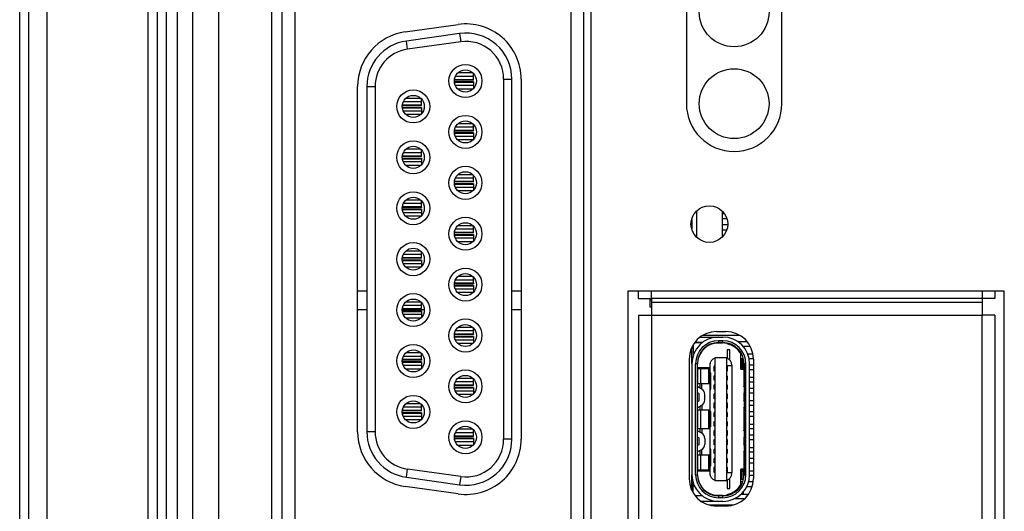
# Model space of a CAD drawing. Header units: millimetres. Extents: x 0 to 594, y 1 to 420.
# Tile 84 of 214: x 86 to 113, y 259 to 273. Entities that reach past the tile are written whole.
import ezdxf

# ---------------------------------------------------------------- set-up
doc = ezdxf.new("R2010")
doc.units = ezdxf.units.MM
doc.header["$LTSCALE"] = 32.67
for name, color, linetype in [('10137065C_DXF_CONTINUOUS_LINE', 7, 'CONTINUOUS'), ('20021212-000DXF_CONTINUOUS_LINE', 7, 'CONTINUOUS'), ('61753N-0_DXF_CONTINUOUS_LINE', 7, 'CONTINUOUS'), ('61756N-1_DXF_CONTINUOUS_LINE', 7, 'CONTINUOUS'), ('61757N-0_DXF_CONTINUOUS_LINE', 7, 'CONTINUOUS'), ('61786N-2_DXF_CONTINUOUS_LINE', 7, 'CONTINUOUS'), ('61787N-0_DXF_CONTINUOUS_LINE', 7, 'CONTINUOUS'), ('618015231321DXF_CONTINUOUS_LINE', 7, 'CONTINUOUS'), ('61852N-2_DXF_CONTINUOUS_LINE', 7, 'CONTINUOUS'), ('CPU-BOARD_DXF_CONTINUOUS_LINE', 7, 'CONTINUOUS'), ('WRUTH_434351DXF_CONTINUOUS_LINE', 7, 'CONTINUOUS')]:
    doc.layers.add(name, color=color, linetype=linetype)

msp = doc.modelspace()

# ---------------------------------------------------------------- linework, layer by layer
at = {"layer": '10137065C_DXF_CONTINUOUS_LINE', "color": 7, "linetype": 'Continuous'}
for p, q in [((104.7669, 263.7747), (104.7669, 263.7587)), ((104.7715, 263.7837), (104.7769, 263.7837)), ((104.7769, 263.7943), (104.7769, 263.5162)), ((105.0126, 263.8587), (104.8097, 263.8587)), ((105.0289, 263.8687), (104.8193, 263.8687)), ((104.9693, 264.0187), (105.5869, 264.0187)), ((105.3624, 263.8587), (105.5769, 263.8587)), ((105.5869, 263.9187), (105.4669, 263.9187)), ((105.5869, 263.8687), (105.4669, 263.8687)), ((105.5769, 263.8687), (105.5769, 263.8587)), ((105.6019, 263.8578), (105.6019, 263.8685)), ((105.7019, 263.8449), (105.7019, 263.8337)), ((105.764, 263.8161), (105.8271, 263.8161)), ((105.8419, 263.7827), (105.8419, 263.809)), ((104.7419, 263.7137), (104.7769, 263.7137)), ((104.7769, 263.7587), (104.7588, 263.7587)), ((105.7019, 263.6712), (105.7019, 263.4416)), ((105.7769, 263.6712), (105.7019, 263.6712)), ((105.7769, 263.4212), (105.7769, 263.6712)), ((105.9269, 263.7574), (105.9269, 263.7286)), ((106.0769, 263.1462), (106.0769, 263.5564)), ((104.7609, 263.4537), (104.7419, 263.4537)), ((104.7419, 263.2937), (104.7419, 260.2737)), ((104.8419, 260.2737), (104.8419, 263.2937)), ((104.8919, 260.2737), (104.8919, 263.2937)), ((105.2269, 263.2788), (105.2269, 260.2886)), ((105.3494, 263.0887), (105.3494, 263.2287)), ((105.3494, 263.2287), (105.3644, 263.2287)), ((105.3644, 263.4562), (105.3644, 260.1112)), ((105.6894, 263.4562), (105.3644, 263.4562)), ((105.4894, 263.4587), (105.4894, 263.4562)), ((105.4894, 263.4587), (105.5644, 263.4587)), ((105.5644, 263.4562), (105.5644, 263.4587)), ((105.6894, 260.1112), (105.6894, 263.4562)), ((105.6894, 263.2462), (105.8269, 263.2462)), ((105.8269, 263.2337), (105.6894, 263.2337)), ((105.6948, 263.2287), (105.6948, 263.0887)), ((105.7019, 263.2287), (105.6948, 263.2287)), ((105.7019, 263.2337), (105.7019, 263.2462)), ((105.7019, 263.2287), (105.7019, 263.0887)), ((105.74, 263.4212), (105.7769, 263.4212)), ((105.8269, 263.2562), (105.8269, 263.2462)), ((105.8269, 263.2337), (105.8269, 260.3337)), ((106.0894, 263.2837), (106.0769, 263.2837)), ((106.0894, 263.4133), (106.0894, 263.1462)), ((106.1244, 263.4133), (106.0894, 263.4133)), ((106.1244, 263.4133), (106.1244, 263.2087)), ((106.1394, 263.1462), (106.1394, 263.4103)), ((106.1619, 263.2937), (106.1619, 260.2737)), ((106.2119, 260.2737), (106.2119, 263.2937)), ((106.3119, 260.2737), (106.3119, 263.2937)), ((105.2269, 263.1837), (104.8919, 263.1837)), ((104.9019, 262.7587), (104.9019, 263.1587)), ((105.2269, 263.1587), (104.9019, 263.1587)), ((104.9619, 263.1837), (104.9619, 263.1587)), ((105.0119, 263.1587), (105.0119, 263.1837)), ((105.2475, 263.0494), (105.2475, 262.5979)), ((105.2519, 262.5987), (105.2519, 263.0487)), ((105.2572, 263.0487), (105.2519, 263.0487)), ((105.2572, 262.5987), (105.2572, 263.0487)), ((105.3644, 263.0887), (105.3494, 263.0887)), ((105.3494, 262.8487), (105.3494, 262.9687)), ((105.3494, 262.9687), (105.3644, 262.9687)), ((105.3644, 263.2245), (105.3594, 263.2245)), ((105.3644, 263.0928), (105.3594, 263.0928)), ((105.3644, 262.9645), (105.3594, 262.9645)), ((105.7019, 262.9687), (105.6894, 262.9687)), ((105.6948, 263.0887), (105.7019, 263.0887)), ((105.7019, 262.9687), (105.7019, 262.8487)), ((106.0769, 263.1462), (106.1519, 263.1462)), ((106.0894, 263.2087), (106.1244, 263.2087)), ((106.1519, 263.1462), (106.1519, 262.6637)), ((104.9019, 262.7587), (105.2269, 262.7587)), ((104.9619, 262.7587), (104.9619, 262.6324)), ((105.0119, 262.6056), (105.0119, 262.7587)), ((105.3644, 262.8487), (105.3494, 262.8487)), ((105.3494, 262.5987), (105.3494, 262.7187)), ((105.3494, 262.7187), (105.3644, 262.7187)), ((105.3644, 262.8528), (105.3594, 262.8528)), ((105.3644, 262.7145), (105.3594, 262.7145)), ((105.6894, 262.8487), (105.7019, 262.8487)), ((105.7019, 262.7187), (105.6894, 262.7187)), ((105.7019, 262.7187), (105.7019, 262.5987)), ((104.9284, 262.4809), (104.8919, 262.4997)), ((104.9971, 262.6142), (104.9055, 262.6615)), ((104.9419, 262.3087), (104.9419, 262.4587)), ((105.0919, 262.3087), (105.0919, 262.4587)), ((105.2519, 262.5987), (105.2572, 262.5987)), ((105.254, 262.5986), (105.2572, 262.5987)), ((105.3644, 262.5987), (105.3494, 262.5987)), ((105.3494, 262.3387), (105.3494, 262.4787)), ((105.3494, 262.4787), (105.3644, 262.4787)), ((105.3644, 262.6028), (105.3594, 262.6028)), ((105.3644, 262.4745), (105.3594, 262.4745)), ((105.6894, 262.5987), (105.7019, 262.5987)), ((105.6948, 262.4787), (105.6948, 262.3387)), ((105.7019, 262.4787), (105.6948, 262.4787)), ((105.7019, 262.4787), (105.7019, 262.3387)), ((106.1619, 262.4997), (106.1519, 262.4945)), ((106.1519, 262.4945), (106.1519, 262.2728)), ((106.1619, 262.4761), (106.1519, 262.4618)), ((104.8919, 262.2677), (104.9284, 262.2865)), ((104.9055, 262.1059), (104.9971, 262.1531)), ((105.0119, 262.1617), (105.0119, 262.0337)), ((105.3644, 262.3387), (105.3494, 262.3387)), ((105.3494, 262.0887), (105.3494, 262.2287)), ((105.3494, 262.2287), (105.3644, 262.2287)), ((105.3644, 262.3428), (105.3594, 262.3428)), ((105.3644, 262.2245), (105.3594, 262.2245)), ((105.7019, 262.2287), (105.6894, 262.2287)), ((105.6948, 262.3387), (105.7019, 262.3387)), ((105.7019, 262.2287), (105.7019, 262.0887)), ((106.1519, 262.2875), (106.1619, 262.3018)), ((106.1519, 262.2728), (106.1619, 262.2677)), ((104.9019, 261.5337), (104.9019, 262.0337)), ((105.2269, 262.0337), (104.9019, 262.0337)), ((104.9619, 262.135), (104.9619, 262.0337)), ((105.2475, 261.9938), (105.2475, 261.5735)), ((105.2519, 261.6087), (105.2519, 261.9587)), ((105.2572, 261.6087), (105.2572, 261.9587)), ((105.3644, 262.0887), (105.3494, 262.0887)), ((105.3494, 261.8487), (105.3494, 261.9687)), ((105.3494, 261.9687), (105.3644, 261.9687)), ((105.3644, 262.0928), (105.3594, 262.0928)), ((105.3644, 261.9645), (105.3594, 261.9645)), ((105.6894, 262.0887), (105.7019, 262.0887)), ((105.7019, 261.9687), (105.6894, 261.9687)), ((105.7019, 261.9687), (105.7019, 261.8487)), ((106.1519, 262.1037), (106.1519, 261.4637)), ((106.1619, 261.9042), (106.1519, 261.8683)), ((105.3644, 261.8487), (105.3494, 261.8487)), ((105.3494, 261.5987), (105.3494, 261.7187)), ((105.3494, 261.7187), (105.3644, 261.7187)), ((105.3644, 261.8528), (105.3594, 261.8528)), ((105.3644, 261.7145), (105.3594, 261.7145)), ((105.6894, 261.8487), (105.7019, 261.8487)), ((105.7019, 261.7187), (105.6894, 261.7187)), ((105.7019, 261.7187), (105.7019, 261.5987)), ((106.1519, 261.6991), (106.1619, 261.6632)), ((104.9019, 261.5337), (105.2269, 261.5337)), ((104.9971, 261.4142), (104.9055, 261.4615)), ((104.9619, 261.5337), (104.9619, 261.4324)), ((105.0119, 261.5337), (105.0119, 261.4056)), ((105.3644, 261.5987), (105.3494, 261.5987)), ((105.3494, 261.3387), (105.3494, 261.4787)), ((105.3494, 261.4787), (105.3644, 261.4787)), ((105.3644, 261.6028), (105.3594, 261.6028)), ((105.3644, 261.4745), (105.3594, 261.4745)), ((105.6894, 261.5987), (105.7019, 261.5987)), ((105.7019, 261.4787), (105.6894, 261.4787)), ((105.7019, 261.4787), (105.7019, 261.3387)), ((104.9284, 261.2809), (104.8919, 261.2997)), ((104.9284, 261.0865), (104.8919, 261.0677)), ((104.9419, 261.1087), (104.9419, 261.2587)), ((105.0919, 261.2587), (105.0919, 261.1087)), ((105.3644, 261.3387), (105.3494, 261.3387)), ((105.3494, 261.0887), (105.3494, 261.2287)), ((105.3494, 261.2287), (105.3644, 261.2287)), ((105.3644, 261.0887), (105.3494, 261.0887)), ((105.3644, 261.3428), (105.3594, 261.3428)), ((105.3644, 261.2245), (105.3594, 261.2245)), ((105.3644, 261.0928), (105.3594, 261.0928)), ((105.6894, 261.3387), (105.7019, 261.3387)), ((105.6948, 261.2287), (105.6948, 261.0887)), ((105.7019, 261.2287), (105.6948, 261.2287)), ((105.6948, 261.0887), (105.7019, 261.0887)), ((105.7019, 261.2287), (105.7019, 261.0887)), ((106.1619, 261.2997), (106.1519, 261.2945)), ((106.1519, 261.2945), (106.1519, 261.0728)), ((106.1619, 261.2735), (106.1519, 261.2877)), ((106.1619, 261.0991), (106.1519, 261.1134)), ((104.9055, 260.9059), (104.9971, 260.9531)), ((104.9619, 260.935), (104.9619, 260.8087)), ((105.0119, 260.8087), (105.0119, 260.9617)), ((105.2475, 260.9694), (105.2475, 260.5179)), ((105.2519, 260.5187), (105.2519, 260.9687)), ((105.2572, 260.9687), (105.2519, 260.9687)), ((105.2572, 260.5187), (105.2572, 260.9687)), ((105.3494, 260.8487), (105.3494, 260.9687)), ((105.3494, 260.9687), (105.3644, 260.9687)), ((105.3644, 260.8487), (105.3494, 260.8487)), ((105.3644, 260.9645), (105.3594, 260.9645)), ((105.3644, 260.8528), (105.3594, 260.8528)), ((105.7019, 260.9687), (105.6894, 260.9687)), ((105.6894, 260.8487), (105.7019, 260.8487)), ((105.7019, 260.9687), (105.7019, 260.8487)), ((106.1519, 261.0728), (106.1619, 261.0677)), ((106.1519, 260.9037), (106.1519, 260.4212)), ((104.9019, 260.4087), (104.9019, 260.8087)), ((105.2269, 260.8087), (104.9019, 260.8087)), ((105.3494, 260.5987), (105.3494, 260.7187)), ((105.3494, 260.7187), (105.3644, 260.7187)), ((105.3644, 260.5987), (105.3494, 260.5987)), ((105.3644, 260.7145), (105.3594, 260.7145)), ((105.3644, 260.6028), (105.3594, 260.6028)), ((105.7019, 260.7187), (105.6894, 260.7187)), ((105.6894, 260.5987), (105.7019, 260.5987)), ((105.7019, 260.7187), (105.7019, 260.5987)), ((104.8919, 260.3837), (105.2269, 260.3837)), ((104.9019, 260.4087), (105.2269, 260.4087)), ((104.9619, 260.4087), (104.9619, 260.3837)), ((105.0119, 260.3837), (105.0119, 260.4087)), ((105.2519, 260.5187), (105.2572, 260.5187)), ((105.254, 260.5186), (105.2572, 260.5187)), ((105.3494, 260.3387), (105.3494, 260.4787)), ((105.3494, 260.4787), (105.3644, 260.4787)), ((105.3644, 260.3387), (105.3494, 260.3387)), ((105.3644, 260.4745), (105.3594, 260.4745)), ((105.3644, 260.3428), (105.3594, 260.3428)), ((105.6894, 260.3337), (105.8269, 260.3337)), ((105.8269, 260.3212), (105.6894, 260.3212)), ((105.6948, 260.4787), (105.6948, 260.3387)), ((105.7019, 260.4787), (105.6948, 260.4787)), ((105.6948, 260.3387), (105.7019, 260.3387)), ((105.7019, 260.4787), (105.7019, 260.3387)), ((105.7019, 260.3212), (105.7019, 260.3337)), ((105.8269, 260.3112), (105.8269, 260.3212)), ((106.0769, 260.011), (106.0769, 260.4212)), ((106.1519, 260.4212), (106.0769, 260.4212)), ((106.0769, 260.2837), (106.0894, 260.2837)), ((106.0894, 260.154), (106.0894, 260.4212)), ((106.1244, 260.3587), (106.0894, 260.3587)), ((106.1244, 260.3587), (106.1244, 260.154)), ((106.1394, 260.157), (106.1394, 260.4212)), ((104.7419, 260.1137), (104.7609, 260.1137)), ((104.7769, 259.7931), (104.7769, 260.0511)), ((105.6894, 260.1112), (105.3644, 260.1112)), ((105.4894, 260.1112), (105.4894, 260.1087)), ((105.5644, 260.1087), (105.4894, 260.1087)), ((105.5644, 260.1087), (105.5644, 260.1112)), ((105.7019, 260.1258), (105.7019, 259.8962)), ((105.7769, 260.1462), (105.74, 260.1462)), ((105.7769, 259.8962), (105.7769, 260.1462)), ((106.0894, 260.154), (106.1244, 260.154)), ((104.7769, 259.8537), (104.746, 259.8537)), ((104.7769, 259.8087), (104.769, 259.8087)), ((105.7019, 259.8962), (105.7769, 259.8962)), ((105.8419, 259.7583), (105.8419, 259.7846)), ((105.9269, 259.81), (105.9269, 259.8387)), ((104.8293, 259.7087), (105.0126, 259.7087)), ((105.0289, 259.6987), (104.8393, 259.6987)), ((104.8474, 259.7087), (104.8474, 259.6987)), ((105.5869, 259.5487), (105.0021, 259.5487)), ((105.5769, 259.7087), (105.3629, 259.7087)), ((105.5869, 259.6987), (105.4669, 259.6987)), ((105.5869, 259.6487), (105.4669, 259.6487)), ((105.7019, 259.7337), (105.7019, 259.7224))]:
    msp.add_line(p, q, dxfattribs=at)
at = {"layer": '10137065C_DXF_CONTINUOUS_LINE', "color": 9, "linetype": 'Continuous'}
for p, q in [((105.4669, 263.9187), (105.4669, 263.8687)), ((105.5869, 263.8687), (105.5869, 263.9187)), ((104.8919, 263.2937), (104.8419, 263.2937)), ((105.3644, 263.2266), (105.3494, 263.2266)), ((106.2119, 263.2937), (106.1619, 263.2937)), ((104.9769, 263.1587), (104.9769, 262.7587)), ((105.2019, 262.7587), (105.2019, 263.1587)), ((105.3644, 263.0907), (105.3494, 263.0907)), ((105.3644, 262.9666), (105.3494, 262.9666)), ((105.3594, 263.2245), (105.3594, 263.0928)), ((105.3594, 262.9645), (105.3594, 262.8528)), ((106.1394, 263.1587), (106.0894, 263.1587)), ((105.3644, 262.8507), (105.3494, 262.8507)), ((105.3644, 262.7166), (105.3494, 262.7166)), ((105.3594, 262.7145), (105.3594, 262.6028)), ((105.3644, 262.6007), (105.3494, 262.6007)), ((105.3644, 262.4766), (105.3494, 262.4766)), ((105.3594, 262.4745), (105.3594, 262.3428)), ((105.3644, 262.3407), (105.3494, 262.3407)), ((105.3644, 262.2266), (105.3494, 262.2266)), ((105.3594, 262.2245), (105.3594, 262.0928)), ((104.9769, 262.0337), (104.9769, 261.5337)), ((105.2019, 261.5337), (105.2019, 262.0337)), ((105.2572, 261.9587), (105.2519, 261.9587)), ((105.3644, 262.0907), (105.3494, 262.0907)), ((105.3644, 261.9666), (105.3494, 261.9666)), ((105.3594, 261.9645), (105.3594, 261.8528)), ((105.3644, 261.8507), (105.3494, 261.8507)), ((105.3644, 261.7166), (105.3494, 261.7166)), ((105.3594, 261.7145), (105.3594, 261.6028)), ((105.2519, 261.6087), (105.2572, 261.6087)), ((105.3644, 261.6007), (105.3494, 261.6007)), ((105.3644, 261.4766), (105.3494, 261.4766)), ((105.3594, 261.4745), (105.3594, 261.3428)), ((105.3644, 261.3407), (105.3494, 261.3407)), ((105.3644, 261.2266), (105.3494, 261.2266)), ((105.3644, 261.0907), (105.3494, 261.0907)), ((105.3594, 261.2245), (105.3594, 261.0928)), ((105.3644, 260.9666), (105.3494, 260.9666)), ((105.3644, 260.8507), (105.3494, 260.8507)), ((105.3594, 260.9645), (105.3594, 260.8528)), ((104.9769, 260.8087), (104.9769, 260.4087)), ((105.2019, 260.4087), (105.2019, 260.8087)), ((105.3644, 260.7166), (105.3494, 260.7166)), ((105.3644, 260.6007), (105.3494, 260.6007)), ((105.3594, 260.7145), (105.3594, 260.6028)), ((105.3644, 260.4766), (105.3494, 260.4766)), ((105.3644, 260.3407), (105.3494, 260.3407)), ((105.3594, 260.4745), (105.3594, 260.3428)), ((106.0894, 260.4087), (106.1394, 260.4087)), ((104.8419, 260.2737), (104.8919, 260.2737)), ((106.1619, 260.2737), (106.2119, 260.2737)), ((105.4669, 259.6987), (105.4669, 259.6487)), ((105.5869, 259.6487), (105.5869, 259.6987))]:
    msp.add_line(p, q, dxfattribs=at)
at = {"layer": '10137065C_DXF_CONTINUOUS_LINE', "color": 7, "linetype": 'Continuous'}
for points in [[(105.3594, 263.2245), (105.3569, 263.2246), (105.3545, 263.2247), (105.3525, 263.225), (105.3508, 263.2253), (105.3498, 263.2257), (105.3494, 263.2262)], [(105.3644, 263.4312), (105.364, 263.4359), (105.3625, 263.4404), (105.3601, 263.4447)], [(105.6938, 263.4447), (105.6913, 263.4403), (105.6899, 263.4358), (105.6894, 263.4312)], [(105.6894, 263.2279), (105.6912, 263.2283), (105.693, 263.2286), (105.6948, 263.2287)], [(106.1394, 263.4103), (106.1344, 263.4112), (106.1294, 263.4122), (106.1244, 263.4133)], [(105.2572, 263.0487), (105.254, 263.0488), (105.2507, 263.049), (105.2475, 263.0494)], [(105.2519, 263.0487), (105.2505, 263.0488), (105.249, 263.049), (105.2475, 263.0494)], [(105.3594, 263.0928), (105.3556, 263.0927), (105.3524, 263.0924), (105.3502, 263.0918), (105.3494, 263.0912)], [(105.3594, 262.9645), (105.3569, 262.9646), (105.3545, 262.9647), (105.3525, 262.965), (105.3508, 262.9653), (105.3498, 262.9657), (105.3494, 262.9662)], [(105.6894, 263.0895), (105.6912, 263.089), (105.693, 263.0888), (105.6948, 263.0887)], [(106.1394, 263.2064), (106.1345, 263.2076), (106.1295, 263.2084), (106.1244, 263.2087)], [(105.3594, 262.8528), (105.3556, 262.8527), (105.3524, 262.8524), (105.3502, 262.8518), (105.3494, 262.8512)], [(105.3594, 262.7145), (105.3569, 262.7146), (105.3545, 262.7147), (105.3525, 262.715), (105.3508, 262.7153), (105.3498, 262.7157), (105.3494, 262.7162)], [(105.2475, 262.5979), (105.249, 262.5983), (105.2505, 262.5986), (105.2519, 262.5987)], [(105.3594, 262.6028), (105.3556, 262.6027), (105.3524, 262.6024), (105.3502, 262.6018), (105.3494, 262.6012)], [(105.3594, 262.4745), (105.3569, 262.4746), (105.3545, 262.4747), (105.3525, 262.475), (105.3508, 262.4753), (105.3498, 262.4757), (105.3494, 262.4762)], [(105.6894, 262.4779), (105.6912, 262.4783), (105.693, 262.4786), (105.6948, 262.4787)], [(105.3594, 262.3428), (105.3556, 262.3427), (105.3524, 262.3424), (105.3502, 262.3418), (105.3494, 262.3412)], [(105.3594, 262.2245), (105.3569, 262.2246), (105.3545, 262.2247), (105.3525, 262.225), (105.3508, 262.2253), (105.3498, 262.2257), (105.3494, 262.2262)], [(105.6894, 262.3395), (105.6912, 262.339), (105.693, 262.3388), (105.6948, 262.3387)], [(105.2572, 261.9587), (105.2561, 261.9708), (105.2529, 261.9825), (105.2475, 261.9938)], [(105.2519, 261.9587), (105.2514, 261.9708), (105.25, 261.9825), (105.2475, 261.9938)], [(105.3594, 262.0928), (105.3556, 262.0927), (105.3524, 262.0924), (105.3502, 262.0918), (105.3494, 262.0912)], [(105.3594, 261.9645), (105.3569, 261.9646), (105.3545, 261.9647), (105.3525, 261.965), (105.3508, 261.9653), (105.3498, 261.9657), (105.3494, 261.9662)], [(105.3594, 261.8528), (105.3556, 261.8527), (105.3524, 261.8524), (105.3502, 261.8518), (105.3494, 261.8512)], [(105.3594, 261.7145), (105.3569, 261.7146), (105.3545, 261.7147), (105.3525, 261.715), (105.3508, 261.7153), (105.3498, 261.7157), (105.3494, 261.7162)], [(105.2475, 261.5735), (105.25, 261.5849), (105.2514, 261.5966), (105.2519, 261.6087)], [(105.2475, 261.5735), (105.2529, 261.5848), (105.2561, 261.5966), (105.2572, 261.6087)], [(105.3594, 261.6028), (105.3556, 261.6027), (105.3524, 261.6024), (105.3502, 261.6018), (105.3494, 261.6012)], [(105.3594, 261.4745), (105.3569, 261.4746), (105.3545, 261.4747), (105.3525, 261.475), (105.3508, 261.4753), (105.3498, 261.4757), (105.3494, 261.4762)], [(105.3594, 261.3428), (105.3556, 261.3427), (105.3524, 261.3424), (105.3502, 261.3418), (105.3494, 261.3412)], [(105.3594, 261.2245), (105.3569, 261.2246), (105.3545, 261.2247), (105.3525, 261.225), (105.3508, 261.2253), (105.3498, 261.2257), (105.3494, 261.2262)], [(105.3594, 261.0928), (105.3556, 261.0927), (105.3524, 261.0924), (105.3502, 261.0918), (105.3494, 261.0912)], [(105.6894, 261.2279), (105.6912, 261.2283), (105.693, 261.2286), (105.6948, 261.2287)], [(105.6894, 261.0895), (105.6912, 261.089), (105.693, 261.0888), (105.6948, 261.0887)], [(105.2572, 260.9687), (105.254, 260.9688), (105.2507, 260.969), (105.2475, 260.9694)], [(105.2519, 260.9687), (105.2505, 260.9688), (105.249, 260.969), (105.2475, 260.9694)], [(105.3594, 260.9645), (105.3569, 260.9646), (105.3545, 260.9647), (105.3525, 260.965), (105.3508, 260.9653), (105.3498, 260.9657), (105.3494, 260.9662)], [(105.3594, 260.8528), (105.3556, 260.8527), (105.3524, 260.8524), (105.3502, 260.8518), (105.3494, 260.8512)], [(105.3594, 260.7145), (105.3569, 260.7146), (105.3545, 260.7147), (105.3525, 260.715), (105.3508, 260.7153), (105.3498, 260.7157), (105.3494, 260.7162)], [(105.3594, 260.6028), (105.3556, 260.6027), (105.3524, 260.6024), (105.3502, 260.6018), (105.3494, 260.6012)], [(105.2475, 260.5179), (105.249, 260.5183), (105.2505, 260.5186), (105.2519, 260.5187)], [(105.3594, 260.4745), (105.3569, 260.4746), (105.3545, 260.4747), (105.3525, 260.475), (105.3508, 260.4753), (105.3498, 260.4757), (105.3494, 260.4762)], [(105.3594, 260.3428), (105.3556, 260.3427), (105.3524, 260.3424), (105.3502, 260.3418), (105.3494, 260.3412)], [(105.6894, 260.4779), (105.6912, 260.4783), (105.693, 260.4786), (105.6948, 260.4787)], [(105.6894, 260.3395), (105.6912, 260.339), (105.693, 260.3388), (105.6948, 260.3387)], [(106.1394, 260.361), (106.1345, 260.3597), (106.1295, 260.3589), (106.1244, 260.3587)], [(105.3601, 260.1227), (105.3625, 260.127), (105.364, 260.1315), (105.3644, 260.1362)], [(105.6894, 260.1362), (105.6899, 260.1315), (105.6913, 260.127), (105.6938, 260.1227)], [(106.1244, 260.154), (106.1294, 260.1552), (106.1344, 260.1562), (106.1394, 260.157)]]:
    msp.add_lwpolyline(points, dxfattribs=at)
for centre, radius, start, end in [((105.4669, 263.2937), 0.725, 90, 180), ((105.4669, 263.2937), 0.625, 90, 180), ((105.4669, 263.2937), 0.575, 90, 180), ((105.4669, 263.2837), 0.575, 90, 176.882), ((105.5769, 263.2837), 0.575, 77.44414, 90), ((105.5869, 263.2937), 0.725, 0, 90), ((105.5869, 263.2937), 0.625, 0, 90), ((105.5869, 263.2937), 0.575, 0, 90), ((105.5769, 263.2724), 0.575, 29.59185, 77.44414), ((105.4269, 263.2562), 0.2, 108.24841, 180), ((105.3019, 263.2788), 0.075, 152.93257, 180), ((105.6269, 263.2562), 0.2, 0, 71.75068), ((104.9169, 262.6837), 0.025, 180, 242.73396), ((104.9169, 262.4587), 0.025, 0, 62.73396), ((104.9169, 262.4587), 0.175, 0, 62.73396), ((106.1369, 262.6837), 0.025, 306.8699, 360), ((104.9169, 262.3087), 0.025, 297.26604, 360), ((104.9169, 262.3087), 0.175, 297.26604, 360), ((104.9169, 262.0837), 0.025, 117.26604, 180), ((106.1369, 262.0837), 0.025, 0, 53.1301), ((104.9169, 261.4837), 0.025, 180, 242.73396), ((104.9169, 261.2587), 0.175, 0, 62.73396), ((106.1369, 261.4837), 0.025, 306.8699, 360), ((104.9169, 261.2587), 0.025, 0, 62.73396), ((104.9169, 261.1087), 0.025, 297.26604, 360), ((104.9169, 261.1087), 0.175, 297.26604, 360), ((104.9169, 260.8837), 0.025, 117.26604, 180), ((106.1369, 260.8837), 0.025, 0, 53.1301), ((105.4269, 260.3112), 0.2, 180, 251.75079), ((105.3019, 260.2886), 0.075, 180, 207.06743), ((105.6269, 260.3112), 0.2, 288.24841, 360), ((105.4669, 260.2737), 0.725, 180, 270), ((105.4669, 260.2737), 0.625, 180, 270), ((105.4669, 260.2737), 0.575, 180, 270), ((105.4669, 260.2837), 0.575, 183.11731, 270), ((105.5869, 260.2737), 0.725, 270, 360), ((105.5869, 260.2737), 0.625, 270, 360), ((105.5869, 260.2737), 0.575, 270, 360), ((105.5769, 260.2949), 0.575, 282.55586, 330.40815), ((105.5769, 260.2837), 0.575, 270, 282.55586)]:
    msp.add_arc(centre, radius, start, end, dxfattribs=at)
at = {"layer": '20021212-000DXF_CONTINUOUS_LINE', "color": 7, "linetype": 'Continuous'}
for p, q in [((105.623, 267.3687), (105.5669, 267.3687)), ((105.6891, 267.2337), (105.5669, 267.2337)), ((105.712, 267.0687), (105.5669, 267.0687)), ((105.5669, 266.9337), (105.6851, 266.9337)), ((103.5944, 265.0287), (103.5944, 264.8287)), ((103.5944, 265.0287), (103.6419, 265.0287)), ((103.6419, 264.8287), (103.5944, 264.8287)), ((106.0425, 264.0587), (105.0413, 264.0587)), ((106.2395, 263.8937), (105.9892, 263.8937)), ((106.0954, 263.5587), (106.0769, 263.5587)), ((106.3251, 263.7587), (106.143, 263.7587)), ((106.2603, 263.5587), (106.3948, 263.5587)), ((106.1451, 263.4237), (106.0769, 263.4237)), ((106.1619, 263.2587), (106.1394, 263.2587)), ((106.4169, 263.4237), (106.2998, 263.4237)), ((106.4169, 263.2587), (106.3119, 263.2587)), ((106.1619, 263.1237), (106.1519, 263.1237)), ((106.4169, 263.1237), (106.3119, 263.1237)), ((106.1519, 262.9237), (106.1619, 262.9237)), ((106.1619, 262.7887), (106.1519, 262.7887)), ((106.3119, 262.9237), (106.4169, 262.9237)), ((106.4169, 262.7887), (106.3119, 262.7887)), ((106.4169, 262.6237), (106.3119, 262.6237)), ((106.4169, 262.4887), (106.3119, 262.4887)), ((106.1519, 262.2887), (106.1619, 262.2887)), ((106.3119, 262.2887), (106.4169, 262.2887)), ((106.4169, 262.1537), (106.3119, 262.1537)), ((106.1619, 261.9887), (106.1519, 261.9887)), ((106.4169, 261.9887), (106.3119, 261.9887)), ((106.1519, 261.6537), (106.1619, 261.6537)), ((106.4169, 261.8537), (106.3119, 261.8537)), ((106.3119, 261.6537), (106.4169, 261.6537)), ((106.1619, 261.5187), (106.1519, 261.5187)), ((106.4169, 261.5187), (106.3119, 261.5187)), ((106.4169, 261.3537), (106.3119, 261.3537)), ((106.4169, 261.2187), (106.3119, 261.2187)), ((106.1619, 260.8837), (106.1519, 260.8837)), ((106.3119, 261.0187), (106.4169, 261.0187)), ((106.4169, 260.8837), (106.3119, 260.8837)), ((106.1619, 260.7187), (106.1519, 260.7187)), ((106.1619, 260.5837), (106.1519, 260.5837)), ((106.4169, 260.7187), (106.3119, 260.7187)), ((106.4169, 260.5837), (106.3119, 260.5837)), ((106.1394, 260.3837), (106.1619, 260.3837)), ((106.3119, 260.3837), (106.4169, 260.3837)), ((106.0894, 260.2487), (106.0769, 260.2487)), ((106.129, 260.0837), (106.0769, 260.0837)), ((106.1619, 260.2487), (106.1394, 260.2487)), ((106.4035, 260.0837), (106.2837, 260.0837)), ((106.4169, 260.2487), (106.3119, 260.2487)), ((106.0343, 259.9487), (106.0586, 259.9487)), ((106.0833, 259.7487), (106.2843, 259.7487)), ((106.3821, 259.9487), (106.2323, 259.9487)), ((106.1595, 259.6137), (105.8805, 259.6137)), ((105.8563, 259.4487), (105.2275, 259.4487))]:
    msp.add_line(p, q, dxfattribs=at)
at = {"layer": '20021212-000DXF_CONTINUOUS_LINE', "color": 9, "linetype": 'Continuous'}
msp.add_line((106.1344, 259.7998), (106.1344, 259.7487), dxfattribs=at)
at = {"layer": '61753N-0_DXF_CONTINUOUS_LINE', "color": 9, "linetype": 'Continuous'}
msp.add_line((90.1919, 206.5187), (90.1919, 275.5187), dxfattribs=at)
at = {"layer": '61756N-1_DXF_CONTINUOUS_LINE', "color": 7, "linetype": 'Continuous'}
for p, q in [((93.5919, 238.5437), (93.5919, 278.3687)), ((101.7919, 278.3687), (101.7919, 204.4187)), ((96.9332, 272.3203), (98.3832, 272.5241)), ((100.0919, 271.0387), (100.0919, 261.2387)), ((95.6419, 261.4425), (95.6419, 270.8349)), ((98.3832, 259.7533), (96.9332, 259.9571))]:
    msp.add_line(p, q, dxfattribs=at)
at = {"layer": '61756N-1_DXF_CONTINUOUS_LINE', "color": 9, "linetype": 'Continuous'}
for p, q in [((93.9419, 238.5437), (93.9419, 278.3687)), ((101.4419, 278.3687), (101.4419, 204.4187))]:
    msp.add_line(p, q, dxfattribs=at)
at = {"layer": '61756N-1_DXF_CONTINUOUS_LINE', "color": 7, "linetype": 'Continuous'}
for centre, start, end in [((98.5919, 271.0387), 0, 98), ((97.1419, 270.8349), 98, 180), ((97.1419, 261.4425), 180, 262), ((98.5919, 261.2387), 262, 360)]:
    msp.add_arc(centre, 1.5, start, end, dxfattribs=at)
at = {"layer": '61757N-0_DXF_CONTINUOUS_LINE', "color": 7, "linetype": 'Continuous'}
for p, q in [((103.2919, 265.0687), (103.2919, 265.2687)), ((112.9919, 265.2687), (112.9919, 265.0687)), ((103.2919, 265.0687), (103.6419, 265.0687)), ((103.6419, 265.0687), (103.6419, 264.6187)), ((103.6419, 264.9687), (112.6419, 264.9687)), ((112.6419, 265.0687), (112.6419, 264.6187)), ((112.9919, 265.0687), (112.6419, 265.0687)), ((103.2919, 264.6187), (103.2919, 204.4187)), ((103.2919, 264.6187), (103.6419, 264.6187)), ((112.9919, 264.6187), (112.6419, 264.6187)), ((112.9919, 264.6187), (112.9919, 204.4187)), ((105.4169, 264.1687), (105.6669, 264.1687)), ((104.6669, 263.4187), (104.6669, 260.1687)), ((106.4169, 263.4187), (106.4169, 260.1687)), ((105.6669, 259.4187), (105.4169, 259.4187))]:
    msp.add_line(p, q, dxfattribs=at)
at = {"layer": '61757N-0_DXF_CONTINUOUS_LINE', "color": 9, "linetype": 'Continuous'}
for p, q in [((103.6419, 265.0687), (103.6419, 265.2687)), ((112.6419, 265.2687), (112.6419, 265.0687)), ((112.6419, 265.0687), (103.6419, 265.0687)), ((103.6419, 264.6187), (103.6419, 204.4187)), ((103.6419, 264.6187), (112.6419, 264.6187)), ((112.6419, 204.4187), (112.6419, 264.6187))]:
    msp.add_line(p, q, dxfattribs=at)
at = {"layer": '61757N-0_DXF_CONTINUOUS_LINE', "color": 7, "linetype": 'Continuous'}
for centre, start, end in [((105.4169, 263.4187), 90, 180), ((105.6669, 263.4187), 0, 90), ((105.4169, 260.1687), 180, 270), ((105.6669, 260.1687), 270, 360)]:
    msp.add_arc(centre, 0.75, start, end, dxfattribs=at)
at = {"layer": '61786N-2_DXF_CONTINUOUS_LINE', "color": 7, "linetype": 'Continuous'}
msp.add_line((86.4419, 150.0187), (86.4419, 358.0187), dxfattribs=at)
at = {"layer": '61787N-0_DXF_CONTINUOUS_LINE', "color": 3, "linetype": 'Continuous'}
for p, q in [((86.6919, 185.7687), (86.6919, 293.7687)), ((87.1919, 185.7687), (87.1919, 293.7687)), ((89.9419, 198.2687), (89.9419, 283.7687))]:
    msp.add_line(p, q, dxfattribs=at)
at = {"layer": '618015231321DXF_CONTINUOUS_LINE', "color": 6, "linetype": 'Continuous'}
for p, q in [((98.418, 272.2765), (96.968, 272.0727)), ((98.7974, 271.0112), (98.2894, 271.0112)), ((98.7974, 271.1112), (98.3081, 271.1112)), ((98.7772, 271.2049), (98.3766, 271.2049)), ((98.7974, 271.0112), (98.7974, 271.1848)), ((99.8419, 261.2387), (99.8419, 271.0387)), ((95.8919, 270.8349), (95.8919, 261.4425)), ((98.7974, 270.9612), (98.2894, 270.9612)), ((98.7974, 270.8612), (98.3081, 270.8612)), ((98.7772, 270.7674), (98.3766, 270.7674)), ((98.7974, 270.9612), (98.7974, 270.7876)), ((97.3572, 270.5124), (96.9566, 270.5124)), ((97.3774, 270.3187), (97.3774, 270.4923)), ((97.3774, 270.3187), (96.8694, 270.3187)), ((97.3774, 270.2687), (96.8694, 270.2687)), ((97.3774, 270.4187), (96.8881, 270.4187)), ((97.3774, 270.2687), (97.3774, 270.0951)), ((97.3774, 270.1687), (96.8881, 270.1687)), ((97.3572, 270.0749), (96.9566, 270.0749)), ((98.7974, 269.7262), (98.3081, 269.7262)), ((98.7772, 269.8199), (98.3766, 269.8199)), ((98.7974, 269.637), (98.7974, 269.7998)), ((98.7974, 269.5762), (98.2894, 269.5762)), ((98.7974, 269.4762), (98.3081, 269.4762)), ((98.7974, 269.5762), (98.7974, 269.4026)), ((97.3572, 269.1274), (96.9566, 269.1274)), ((98.7772, 269.3824), (98.3766, 269.3824)), ((97.3774, 268.9337), (96.8694, 268.9337)), ((97.3774, 269.0337), (96.8881, 269.0337)), ((97.3774, 268.9337), (97.3774, 269.1073)), ((97.3774, 268.8728), (97.3774, 268.7101)), ((97.3774, 268.7837), (96.8881, 268.7837)), ((97.3572, 268.6899), (96.9566, 268.6899)), ((98.7974, 268.3412), (98.3081, 268.3412)), ((98.7772, 268.4349), (98.3766, 268.4349)), ((98.7974, 268.2412), (98.7974, 268.4148)), ((98.7974, 268.2412), (98.2894, 268.2412)), ((98.7974, 268.1912), (98.2894, 268.1912)), ((98.7974, 268.0912), (98.3081, 268.0912)), ((98.7974, 268.1912), (98.7974, 268.0176)), ((98.7772, 267.9974), (98.3766, 267.9974)), ((97.3774, 267.6487), (96.8881, 267.6487)), ((97.3572, 267.7424), (96.9566, 267.7424)), ((97.3774, 267.5595), (97.3774, 267.7223)), ((97.3774, 267.4987), (96.8694, 267.4987)), ((97.3774, 267.3987), (96.8881, 267.3987)), ((97.3572, 267.3049), (96.9566, 267.3049)), ((97.3774, 267.4987), (97.3774, 267.3251)), ((98.7772, 267.0499), (98.3766, 267.0499)), ((98.7974, 266.8562), (98.7974, 267.0298)), ((98.7974, 266.8562), (98.2894, 266.8562)), ((98.7974, 266.9562), (98.3081, 266.9562)), ((98.7974, 266.7953), (98.7974, 266.6326)), ((98.7974, 266.7062), (98.3081, 266.7062)), ((98.7772, 266.6124), (98.3766, 266.6124)), ((97.3774, 266.2637), (96.8881, 266.2637)), ((97.3572, 266.3574), (96.9566, 266.3574)), ((97.3774, 266.1637), (97.3774, 266.3373)), ((97.3774, 266.1637), (96.8694, 266.1637)), ((97.3774, 266.1137), (96.8694, 266.1137)), ((97.3774, 266.0137), (96.8881, 266.0137)), ((97.3572, 265.9199), (96.9566, 265.9199)), ((97.3774, 266.1137), (97.3774, 265.9401)), ((98.7772, 265.6649), (98.3766, 265.6649)), ((98.7974, 265.482), (98.7974, 265.6448)), ((98.7974, 265.4212), (98.2894, 265.4212)), ((98.7974, 265.5712), (98.3081, 265.5712)), ((98.7974, 265.4212), (98.7974, 265.2476)), ((98.7974, 265.3212), (98.3081, 265.3212)), ((98.7772, 265.2274), (98.3766, 265.2274)), ((97.3774, 264.8787), (96.8881, 264.8787)), ((97.3572, 264.9724), (96.9566, 264.9724)), ((97.3774, 264.7787), (97.3774, 264.9523)), ((97.3774, 264.7787), (96.8694, 264.7787)), ((97.3774, 264.6287), (96.8881, 264.6287)), ((97.3774, 264.7178), (97.3774, 264.5551)), ((97.3572, 264.5349), (96.9566, 264.5349)), ((98.7974, 264.0862), (98.2894, 264.0862)), ((98.7974, 264.0362), (98.2894, 264.0362)), ((98.7974, 264.1862), (98.3081, 264.1862)), ((98.7772, 264.2799), (98.3766, 264.2799)), ((98.7974, 264.0862), (98.7974, 264.2598)), ((98.7974, 264.0362), (98.7974, 263.8626)), ((98.7974, 263.9362), (98.3081, 263.9362)), ((98.7772, 263.8424), (98.3766, 263.8424)), ((97.3774, 263.4937), (96.8881, 263.4937)), ((97.3572, 263.5874), (96.9566, 263.5874)), ((97.3774, 263.4045), (97.3774, 263.5673)), ((97.3774, 263.3437), (96.8694, 263.3437)), ((97.3774, 263.2437), (96.8881, 263.2437)), ((97.3774, 263.3437), (97.3774, 263.1701)), ((97.3572, 263.1499), (96.9566, 263.1499)), ((98.7974, 262.7012), (98.2894, 262.7012)), ((98.7974, 262.8012), (98.3081, 262.8012)), ((98.7772, 262.8949), (98.3766, 262.8949)), ((98.7974, 262.7012), (98.7974, 262.8748)), ((98.7974, 262.5512), (98.3081, 262.5512)), ((98.7772, 262.4574), (98.3766, 262.4574)), ((98.7974, 262.6403), (98.7974, 262.4776)), ((97.3572, 262.2024), (96.9566, 262.2024)), ((97.3774, 262.0087), (97.3774, 262.1823)), ((97.3774, 262.0087), (96.8694, 262.0087)), ((97.3774, 261.9587), (96.8694, 261.9587)), ((97.3774, 262.1087), (96.8881, 262.1087)), ((97.3774, 261.9587), (97.3774, 261.7851)), ((97.3774, 261.8587), (96.8881, 261.8587)), ((97.3572, 261.7649), (96.9566, 261.7649)), ((98.7974, 261.4162), (98.3081, 261.4162)), ((98.7772, 261.5099), (98.3766, 261.5099)), ((98.7974, 261.3162), (98.7974, 261.4898)), ((98.7974, 261.3162), (98.2894, 261.3162)), ((98.7974, 261.2662), (98.2894, 261.2662)), ((98.7974, 261.1662), (98.3081, 261.1662)), ((98.7974, 261.2662), (98.7974, 261.0926)), ((98.7772, 261.0724), (98.3766, 261.0724)), ((96.968, 260.2046), (98.418, 260.0008))]:
    msp.add_line(p, q, dxfattribs=at)
at = {"layer": '618015231321DXF_CONTINUOUS_LINE', "color": 9, "linetype": 'Continuous'}
for p, q in [((96.9993, 271.8499), (96.968, 272.0727)), ((98.418, 272.2765), (98.4493, 272.0537)), ((98.7974, 271.022), (98.2894, 271.022)), ((99.6169, 271.0387), (99.8419, 271.0387)), ((95.8919, 270.8349), (96.1169, 270.8349)), ((98.2894, 270.9503), (98.7974, 270.9503)), ((97.3774, 270.3295), (96.8694, 270.3295)), ((96.8694, 270.2578), (97.3774, 270.2578)), ((98.2894, 269.5653), (98.7974, 269.5653)), ((97.3774, 268.9445), (96.8694, 268.9445)), ((98.7974, 268.252), (98.2894, 268.252)), ((98.2894, 268.1803), (98.7974, 268.1803)), ((96.8694, 267.4878), (97.3774, 267.4878)), ((98.7974, 266.867), (98.2894, 266.867)), ((97.3774, 266.1745), (96.8694, 266.1745)), ((96.8694, 266.1028), (97.3774, 266.1028)), ((98.2894, 265.4103), (98.7974, 265.4103)), ((97.3774, 264.7895), (96.8694, 264.7895)), ((98.7974, 264.097), (98.2894, 264.097)), ((98.2894, 264.0253), (98.7974, 264.0253)), ((96.8694, 263.3328), (97.3774, 263.3328)), ((98.7974, 262.712), (98.2894, 262.712)), ((97.3774, 262.0195), (96.8694, 262.0195)), ((96.8694, 261.9478), (97.3774, 261.9478)), ((96.1169, 261.4425), (95.8919, 261.4425)), ((98.7974, 261.327), (98.2894, 261.327)), ((98.2894, 261.2553), (98.7974, 261.2553)), ((99.8419, 261.2387), (99.6169, 261.2387)), ((96.968, 260.2046), (96.9993, 260.4274)), ((98.4493, 260.2237), (98.418, 260.0008))]:
    msp.add_line(p, q, dxfattribs=at)
at = {"layer": '618015231321DXF_CONTINUOUS_LINE', "color": 2, "linetype": 'Continuous'}
for p, q in [((98.4493, 272.0537), (96.9993, 271.8499)), ((98.2894, 271.0112), (98.2894, 271.0651)), ((99.6169, 271.0387), (99.6169, 261.2387)), ((96.1169, 270.8349), (96.1169, 261.4425)), ((98.2894, 270.9073), (98.2894, 270.9612)), ((96.8694, 270.3187), (96.8694, 270.3726)), ((96.8694, 270.2148), (96.8694, 270.2687)), ((98.2894, 269.6281), (98.2894, 269.6801)), ((98.7974, 269.637), (98.2894, 269.637)), ((98.2894, 269.6281), (98.7974, 269.6281)), ((98.2894, 269.5223), (98.2894, 269.5762)), ((98.7974, 269.637), (98.7974, 269.6262)), ((96.8694, 268.9337), (96.8694, 268.9876)), ((97.3774, 268.8817), (96.8694, 268.8817)), ((96.8694, 268.8298), (96.8694, 268.8728)), ((96.8694, 268.8728), (97.3774, 268.8728)), ((97.3774, 268.8837), (97.3774, 268.8728)), ((98.2894, 268.2412), (98.2894, 268.2951)), ((98.2894, 268.1373), (98.2894, 268.1912)), ((96.8694, 267.5506), (96.8694, 267.6026)), ((97.3774, 267.5595), (96.8694, 267.5595)), ((96.8694, 267.5506), (97.3774, 267.5506)), ((97.3774, 267.5595), (97.3774, 267.5487)), ((96.8694, 267.4448), (96.8694, 267.4987)), ((98.2894, 266.8562), (98.2894, 266.9101)), ((98.7974, 266.8042), (98.2894, 266.8042)), ((98.2894, 266.7523), (98.2894, 266.7953)), ((98.2894, 266.7953), (98.7974, 266.7953)), ((98.7974, 266.8062), (98.7974, 266.7953)), ((96.8694, 266.1637), (96.8694, 266.2176)), ((96.8694, 266.0598), (96.8694, 266.1137)), ((98.2894, 265.4731), (98.2894, 265.5251)), ((98.7974, 265.482), (98.2894, 265.482)), ((98.2894, 265.4731), (98.7974, 265.4731)), ((98.2894, 265.3673), (98.2894, 265.4212)), ((98.7974, 265.482), (98.7974, 265.4712)), ((96.8694, 264.7787), (96.8694, 264.8326)), ((97.3774, 264.7267), (96.8694, 264.7267)), ((96.8694, 264.6748), (96.8694, 264.7178)), ((96.8694, 264.7178), (97.3774, 264.7178)), ((97.3774, 264.7287), (97.3774, 264.7178)), ((98.2894, 264.0862), (98.2894, 264.1401)), ((98.2894, 263.9823), (98.2894, 264.0362)), ((96.8694, 263.3956), (96.8694, 263.4476)), ((97.3774, 263.4045), (96.8694, 263.4045)), ((96.8694, 263.3956), (97.3774, 263.3956)), ((96.8694, 263.2898), (96.8694, 263.3437)), ((97.3774, 263.4045), (97.3774, 263.3937)), ((98.2894, 262.7012), (98.2894, 262.7551)), ((98.7974, 262.6492), (98.2894, 262.6492)), ((98.2894, 262.5973), (98.2894, 262.6403)), ((98.2894, 262.6403), (98.7974, 262.6403)), ((98.7974, 262.6512), (98.7974, 262.6403)), ((96.8694, 262.0087), (96.8694, 262.0626)), ((96.8694, 261.9048), (96.8694, 261.9587)), ((98.2894, 261.3162), (98.2894, 261.3701)), ((98.2894, 261.2123), (98.2894, 261.2662)), ((98.4493, 260.2237), (96.9993, 260.4274))]:
    msp.add_line(p, q, dxfattribs=at)
at = {"layer": '618015231321DXF_CONTINUOUS_LINE', "color": 6, "linetype": 'Continuous'}
for centre, radius in [((98.5769, 270.9862), 0.45), ((98.5769, 270.9862), 0.3), ((97.1569, 270.2937), 0.45), ((97.1569, 270.2937), 0.3), ((98.5769, 269.6012), 0.45), ((98.5769, 269.6012), 0.3), ((97.1569, 268.9087), 0.45), ((97.1569, 268.9087), 0.3), ((98.5769, 268.2162), 0.45), ((98.5769, 268.2162), 0.3), ((97.1569, 267.5237), 0.45), ((97.1569, 267.5237), 0.3), ((98.5769, 266.8312), 0.45), ((98.5769, 266.8312), 0.3), ((97.1569, 266.1387), 0.45), ((97.1569, 266.1387), 0.3), ((98.5769, 265.4462), 0.45), ((98.5769, 265.4462), 0.3), ((97.1569, 264.7537), 0.45), ((97.1569, 264.7537), 0.3), ((98.5769, 264.0612), 0.45), ((98.5769, 264.0612), 0.3), ((97.1569, 263.3687), 0.45), ((97.1569, 263.3687), 0.3), ((98.5769, 262.6762), 0.45), ((98.5769, 262.6762), 0.3), ((97.1569, 261.9837), 0.45), ((97.1569, 261.9837), 0.3), ((98.5769, 261.2912), 0.45), ((98.5769, 261.2912), 0.3)]:
    msp.add_circle(centre, radius, dxfattribs=at)
at = {"layer": '618015231321DXF_CONTINUOUS_LINE', "color": 9, "linetype": 'Continuous'}
for centre, start, end in [((97.1419, 270.8349), 98, 180), ((98.5919, 271.0387), 0, 98), ((97.1419, 261.4425), 180, 262), ((98.5919, 261.2387), 262, 360)]:
    msp.add_arc(centre, 1.25, start, end, dxfattribs=at)
at = {"layer": '618015231321DXF_CONTINUOUS_LINE', "color": 2, "linetype": 'Continuous'}
for centre, start, end in [((97.1419, 270.8349), 98, 180), ((98.5919, 271.0387), 0, 98), ((97.1419, 261.4425), 180, 262), ((98.5919, 261.2387), 262, 360)]:
    msp.add_arc(centre, 1.025, start, end, dxfattribs=at)
at = {"layer": '61852N-2_DXF_CONTINUOUS_LINE', "color": 7, "linetype": 'Continuous'}
for p, q in [((90.4419, 198.2687), (90.4419, 283.7687)), ((93.2969, 279.0187), (93.2969, 238.5437)), ((101.9969, 203.7687), (101.9969, 279.0187)), ((104.5919, 275.3687), (104.5919, 270.3687)), ((107.1919, 270.3687), (107.1919, 275.3687)), ((95.8919, 265.2687), (95.6419, 265.2687)), ((98.8185, 265.2687), (98.7974, 265.2687)), ((100.0919, 265.2687), (99.8419, 265.2687)), ((102.9969, 265.2687), (102.9969, 203.7687)), ((113.2469, 265.2687), (102.9969, 265.2687)), ((113.2469, 203.7687), (113.2469, 265.2687)), ((95.6419, 264.7687), (95.8919, 264.7687)), ((96.8569, 264.7687), (97.4569, 264.7687)), ((99.8419, 264.7687), (100.0919, 264.7687))]:
    msp.add_line(p, q, dxfattribs=at)
at = {"layer": '61852N-2_DXF_CONTINUOUS_LINE', "color": 9, "linetype": 'Continuous'}
for p, q in [((90.7348, 198.2687), (90.7348, 283.7687)), ((91.149, 283.7687), (91.149, 198.2687)), ((91.8561, 283.7687), (91.8561, 198.2687))]:
    msp.add_line(p, q, dxfattribs=at)
at = {"layer": '61852N-2_DXF_CONTINUOUS_LINE', "color": 7, "linetype": 'Continuous'}
for centre, radius in [((105.8919, 272.8687), 0.95), ((105.8919, 270.3687), 0.95), ((105.2169, 267.0937), 0.5)]:
    msp.add_circle(centre, radius, dxfattribs=at)
msp.add_arc((105.8919, 270.3687), 1.3, 180, 360, dxfattribs=at)
at = {"layer": 'CPU-BOARD_DXF_CONTINUOUS_LINE', "color": 7, "linetype": 'Continuous'}
for p, q in [((104.7419, 267.2194), (104.7419, 266.968)), ((104.7419, 263.2937), (104.7419, 263.7256)), ((104.7419, 259.8618), (104.7419, 260.2737))]:
    msp.add_line(p, q, dxfattribs=at)
at = {"layer": 'WRUTH_434351DXF_CONTINUOUS_LINE', "color": 7, "linetype": 'Continuous'}
for p, q in [((104.8669, 267.4496), (104.8669, 266.7377)), ((105.5669, 267.4496), (105.5669, 266.7377)), ((104.7419, 266.968), (104.7419, 267.2194))]:
    msp.add_line(p, q, dxfattribs=at)

doc.saveas('drawing.dxf')
